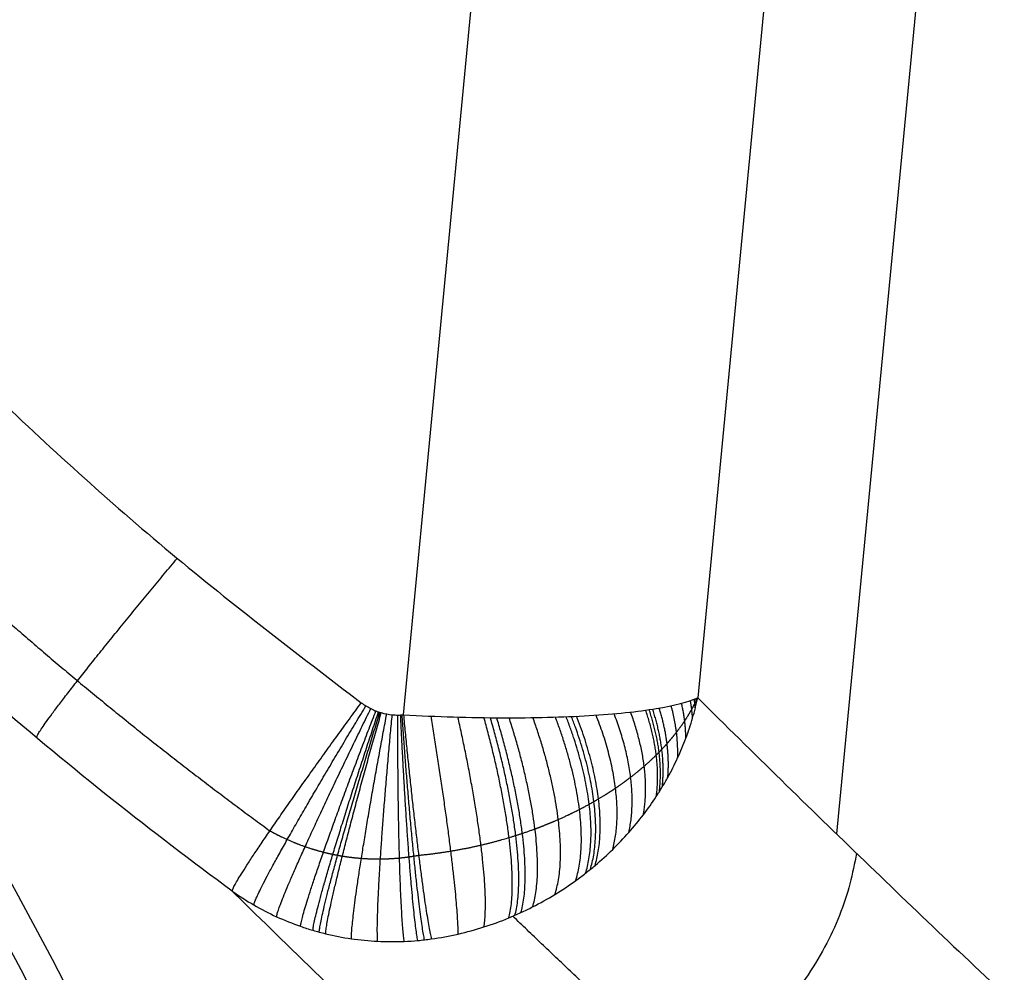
# Model space of a CAD drawing. Header units: millimetres. Extents: x -100 to 126, y -123 to 124.
# Tile 97 of 133: x 20.31 to 28.76, y -28.52 to -20.35. Entities that reach past the tile are written whole.
import ezdxf

# ---------------------------------------------------------------- set-up
doc = ezdxf.new("R2010")
doc.units = ezdxf.units.MM
doc.layers.add('Window garden_table', color=18, linetype='Continuous', true_color=0x000000)

msp = doc.modelspace()

# ---------------------------------------------------------------- linework, layer by layer
at = {"layer": 'Window garden_table'}
for p, q in [((32.5237, 26.8975, 62.2235), (27.3197, -27.337, 62.2235)), ((28.2775, -3.789, 57.7761), (26.13, -26.1697, 57.7761)), ((23.6065, -26.3157, 55.9773), (25.7342, -4.1405, 55.9773))]:
    msp.add_line(p, q, dxfattribs=at)
at = {"layer": 'Window garden_table', "extrusion": (-0.19789, 0.018988, -0.98004)}
for centre, radius in [((-2.6392, -28.8994, -190.9802), 58.0727), ((-2.6392, -28.8994, -178.453), 56.1189), ((-2.6392, -28.8994, -193.4802), 55.5727), ((-2.6392, -28.8994, -163.4802), 52.2465)]:
    msp.add_circle(centre, radius, dxfattribs=at)
at = {"layer": 'Window garden_table', "extrusion": (0.19789, -0.018988, 0.98004)}
msp.add_circle((2.6392, -28.8994, 160.9563), 53.3216, dxfattribs=at)
at = {"layer": 'Window garden_table', "extrusion": (0.097589, 0.173198, -0.98004)}
for centre, radius in [((-0.514, -28.3473, -190.8682), 58.0727), ((-0.514, -28.3473, -178.3411), 56.1189), ((-0.514, -28.3473, -163.3682), 52.2465), ((-0.514, -28.3473, -193.3682), 55.5727)]:
    msp.add_circle(centre, radius, dxfattribs=at)
at = {"layer": 'Window garden_table', "extrusion": (-0.097589, -0.173198, 0.98004)}
msp.add_circle((0.514, -28.3473, 160.8443), 53.3216, dxfattribs=at)
at = {"layer": 'Window garden_table', "extrusion": (-0.214224, 0.001071, -0.976784)}
for centre, radius in [((0.134, -25.7363, -167.417), 55.6208), ((0.134, -25.7363, -167.0715), 55.2753), ((0.134, -25.7363, -167.7625), 55.2753), ((0.134, -25.7363, -167.417), 54.9298)]:
    msp.add_arc(centre, radius, 91.7422, 88.6637, dxfattribs=at)
at = {"layer": 'Window garden_table', "extrusion": (0.102725, 0.187991, -0.976784)}
for centre, radius in [((-0.5324, -25.4646, -164.2861), 55.6208), ((-0.5324, -25.4646, -163.9406), 55.2753), ((-0.5324, -25.4646, -164.6316), 55.2753), ((-0.5324, -25.4646, -164.2861), 54.9298)]:
    msp.add_arc(centre, radius, 91.7422, 88.6637, dxfattribs=at)
at = {"layer": 'Window garden_table', "extrusion": (0.19789, -0.018988, 0.98004)}
for centre, radius in [((2.6392, -28.8994, 160.6433), 53.297), ((2.6392, -28.8994, 162.3985), 52.7073), ((2.6392, -28.8994, 191.3715), 53.1035)]:
    msp.add_arc(centre, radius, 90, 270, dxfattribs=at)
at = {"layer": 'Window garden_table', "extrusion": (-0.19789, 0.018988, -0.98004)}
for centre, radius in [((-2.6392, -28.8994, -166.3171), 54.196), ((-2.6392, -28.8994, -164.8302), 53.0925), ((-2.6392, -28.8994, -190.589), 58.0419)]:
    msp.add_arc(centre, radius, 270, 90, dxfattribs=at)
at = {"layer": 'Window garden_table', "extrusion": (-0.097589, -0.173198, 0.98004)}
for centre, radius in [((0.514, -28.3473, 160.5313), 53.297), ((0.514, -28.3473, 162.2866), 52.7073), ((0.514, -28.3473, 191.2595), 53.1035)]:
    msp.add_arc(centre, radius, 270, 90, dxfattribs=at)
at = {"layer": 'Window garden_table', "extrusion": (0.097589, 0.173198, -0.98004)}
for centre, radius in [((-0.514, -28.3473, -166.2051), 54.196), ((-0.514, -28.3473, -164.7182), 53.0925), ((-0.514, -28.3473, -190.477), 58.0419)]:
    msp.add_arc(centre, radius, 90, 270, dxfattribs=at)
at = {"layer": 'Window garden_table'}
for points, weights, knots in [([(77.5947, -4.7941, 49.5184), (77.7077, -3.616, 49.5184), (77.7625, -2.4323, 49.5209), (77.7549, -0.0651, 49.531), (77.6925, 1.1186, 49.5385), (77.4513, 3.4744, 49.5585), (77.2724, 4.6467, 49.571), (76.7997, 6.9687, 49.6008), (76.5059, 8.1185, 49.6181), (75.8064, 10.3846, 49.6574), (75.4005, 11.5009, 49.6793), (74.4806, 13.6894, 49.7277), (73.9664, 14.7617, 49.7542), (72.8348, 16.8518, 49.8113), (72.2172, 17.8698, 49.842), (70.8845, 19.8415, 49.9073), (70.1693, 20.7954, 49.9419), (68.6482, 22.6299, 50.0147), (67.8421, 23.5105, 50.053), (66.1469, 25.1902, 50.1327), (65.2575, 25.9892, 50.1742), (63.4043, 27.4979, 50.2601), (62.4401, 28.2075, 50.3045), (60.4463, 29.5306, 50.3957), (59.4165, 30.1441, 50.4426), (57.3011, 31.2688, 50.5383), (56.2154, 31.78, 50.5872), (53.9985, 32.6954, 50.6865), (52.8671, 33.0995, 50.7369), (50.5698, 33.7965, 50.8389), (49.4037, 34.0893, 50.8905), (47.0479, 34.561, 50.9942), (45.8581, 34.7397, 51.0463), (43.4663, 34.9812, 51.1507), (42.2642, 35.0438, 51.2029), (39.8594, 35.0525, 51.3071), (38.6566, 34.9984, 51.3589), (36.2617, 34.7738, 51.4617), (35.0698, 34.6032, 51.5127), (32.7081, 34.1473, 51.6132), (31.5385, 33.8617, 51.6628), (29.2328, 33.1783, 51.76), (28.0968, 32.7803, 51.8077), (25.8695, 31.8757, 51.9007), (24.7782, 31.369, 51.946), (22.6509, 30.2517, 52.0339), (21.615, 29.6409, 52.0765), (19.6085, 28.3214, 52.1583), (18.6381, 27.6124, 52.1976), (16.7721, 26.1031, 52.2726), (15.8767, 25.3027, 52.3083), (14.1696, 23.6181, 52.3757), (13.358, 22.7339, 52.4075), (11.8266, 20.8902, 52.4666), (11.1069, 19.9308, 52.494), (10.1018, 18.4424, 52.5317), (9.779, 17.9379, 52.5436), (9.159, 16.9136, 52.5664), (8.8618, 16.3939, 52.5772), (8.2936, 15.3404, 52.5977), (8.0227, 14.8066, 52.6073), (7.5077, 13.7264, 52.6252), (7.2637, 13.18, 52.6336), (6.8033, 12.0758, 52.6491), (6.5869, 11.518, 52.6562), (6.1821, 10.3924, 52.6692), (5.9938, 9.8246, 52.6751), (5.6457, 8.6804, 52.6855), (5.4859, 8.104, 52.6901), (5.1954, 6.944, 52.6979), (5.0646, 6.3604, 52.7012), (4.8323, 5.1875, 52.7064), (4.7308, 4.5982, 52.7084), (4.5573, 3.4152, 52.711), (4.4853, 2.8215, 52.7117), (4.3711, 1.6314, 52.7117), (4.3289, 1.0349, 52.711), (4.2742, -0.1595, 52.7084), (4.2618, -0.7574, 52.7064), (4.2669, -1.9531, 52.7012), (4.2843, -2.5509, 52.6979), (4.349, -3.745, 52.6901), (4.3962, -4.3412, 52.6855), (4.5204, -5.5307, 52.6751), (4.5973, -6.124, 52.6692), (4.7807, -7.306, 52.6562), (4.8871, -7.8948, 52.6491), (5.1291, -9.0664, 52.6336), (5.2648, -9.6493, 52.6252), (5.5649, -10.8077, 52.6073), (5.7294, -11.3832, 52.5977), (6.0869, -12.5256, 52.5772), (6.2799, -13.0923, 52.5664), (6.6938, -14.2158, 52.5436), (6.9147, -14.7725, 52.5317), (7.6185, -16.4248, 52.494), (8.1426, -17.5036, 52.4666), (9.2955, -19.6049, 52.4075), (9.9241, -20.6273, 52.3757), (11.2797, -22.6058, 52.3083), (12.0066, -23.5618, 52.2726), (13.5515, -25.3984, 52.1976), (14.3694, -26.279, 52.1583), (16.0884, -27.956, 52.0765), (16.9893, -28.7525, 52.0339), (18.8653, -30.254, 51.946), (19.8403, -30.959, 51.9007), (21.855, -32.2706, 51.8077), (22.8945, -32.8773, 51.76), (25.0282, -33.9867, 51.6628), (26.1222, -34.4895, 51.6132), (28.3541, -35.3862, 51.5127), (29.4919, -35.7804, 51.4617), (31.8003, -36.4562, 51.3589), (32.9708, -36.7381, 51.3071), (35.3335, -37.1868, 51.2029), (36.5255, -37.3539, 51.1507), (38.9196, -37.5716, 51.0463), (40.1217, -37.6225, 50.9942), (42.5242, -37.6073, 50.8905), (43.7247, -37.5416, 50.8389), (46.1127, -37.2941, 50.7369), (47.3002, -37.1126, 50.6865), (49.6507, -36.6355, 50.5872), (50.8138, -36.3401, 50.5383), (53.1045, -35.6381, 50.4426), (54.2322, -35.2317, 50.3957), (56.4412, -34.3118, 50.3045), (57.5227, -33.7985, 50.2601), (59.6291, -32.6697, 50.1742), (60.6541, -32.0544, 50.1327), (62.6378, -30.7277, 50.053), (63.5966, -30.0164, 50.0147), (65.4388, -28.5046, 49.9419), (66.3224, -27.7042, 49.9073), (68.0056, -26.0218, 49.842), (68.8056, -25.1399, 49.8113), (70.314, -23.3031, 49.7542), (71.0227, -22.3482, 49.7277), (72.342, -20.3745, 49.6793), (72.9527, -19.3557, 49.6574), (74.0704, -17.2641, 49.6181), (74.5775, -16.1911, 49.6008), (75.483, -14.0013, 49.571), (75.8816, -12.8844, 49.5585), (76.5664, -10.6175, 49.5385), (76.8527, -9.4673, 49.531), (77.3103, -7.1447, 49.5209), (77.4817, -5.9721, 49.5184), (77.5947, -4.7941, 49.5184)], [0.905089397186, 0.905089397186, 0.905052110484, 0.904903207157, 0.904791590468, 0.904494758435, 0.904309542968, 0.903866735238, 0.903609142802, 0.903023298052, 0.902695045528, 0.90197009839, 0.901573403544, 0.900714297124, 0.900251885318, 0.89926458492, 0.898739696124, 0.897631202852, 0.897047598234, 0.89582596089, 0.895187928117, 0.893862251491, 0.893174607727, 0.891755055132, 0.891023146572, 0.889520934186, 0.888750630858, 0.887178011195, 0.886375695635, 0.884745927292, 0.883918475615, 0.882245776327, 0.881400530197, 0.879700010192, 0.878844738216, 0.877132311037, 0.876275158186, 0.874567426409, 0.873716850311, 0.872030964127, 0.87119565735, 0.869549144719, 0.868737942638, 0.867148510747, 0.866370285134, 0.864855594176, 0.864119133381, 0.862696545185, 0.862010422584, 0.860696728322, 0.860069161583, 0.858880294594, 0.858318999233, 0.857269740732, 0.856781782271, 0.856109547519, 0.855895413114, 0.855487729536, 0.855294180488, 0.854928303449, 0.854755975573, 0.85443311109, 0.854282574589, 0.854003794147, 0.8538755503, 0.853641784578, 0.853536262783, 0.853348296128, 0.853265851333, 0.853124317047, 0.853065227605, 0.852970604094, 0.852935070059, 0.852887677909, 0.85287581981, 0.85287581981, 0.852887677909, 0.852935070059, 0.852970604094, 0.853065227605, 0.853124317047, 0.853265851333, 0.853348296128, 0.853536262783, 0.853641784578, 0.8538755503, 0.854003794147, 0.854282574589, 0.85443311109, 0.854755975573, 0.854928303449, 0.855294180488, 0.855487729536, 0.855895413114, 0.856109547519, 0.856781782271, 0.857269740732, 0.858318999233, 0.858880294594, 0.860069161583, 0.860696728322, 0.862010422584, 0.862696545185, 0.864119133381, 0.864855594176, 0.866370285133, 0.867148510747, 0.868737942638, 0.869549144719, 0.87119565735, 0.872030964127, 0.873716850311, 0.874567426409, 0.876275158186, 0.877132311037, 0.878844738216, 0.879700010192, 0.881400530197, 0.882245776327, 0.883918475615, 0.884745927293, 0.886375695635, 0.887178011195, 0.888750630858, 0.889520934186, 0.891023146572, 0.891755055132, 0.893174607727, 0.893862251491, 0.895187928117, 0.89582596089, 0.897047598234, 0.897631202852, 0.898739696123, 0.89926458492, 0.900251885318, 0.900714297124, 0.901573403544, 0.90197009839, 0.902695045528, 0.903023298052, 0.903609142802, 0.903866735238, 0.904309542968, 0.904494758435, 0.904791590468, 0.904903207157, 0.905052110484, 0.905089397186, 0.905089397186], [0, 0, 0, 0, 0.098175, 0.098175, 0.19635, 0.19635, 0.294524, 0.294524, 0.392699, 0.392699, 0.490874, 0.490874, 0.589049, 0.589049, 0.687223, 0.687223, 0.785398, 0.785398, 0.883573, 0.883573, 0.981748, 0.981748, 1.079922, 1.079922, 1.178097, 1.178097, 1.276272, 1.276272, 1.374447, 1.374447, 1.472622, 1.472622, 1.570796, 1.570796, 1.668971, 1.668971, 1.767146, 1.767146, 1.865321, 1.865321, 1.963495, 1.963495, 2.06167, 2.06167, 2.159845, 2.159845, 2.25802, 2.25802, 2.356194, 2.356194, 2.454369, 2.454369, 2.552544, 2.552544, 2.650719, 2.650719, 2.699806, 2.699806, 2.748894, 2.748894, 2.797981, 2.797981, 2.847068, 2.847068, 2.896156, 2.896156, 2.945243, 2.945243, 2.99433, 2.99433, 3.043418, 3.043418, 3.092505, 3.092505, 3.141593, 3.141593, 3.19068, 3.19068, 3.239767, 3.239767, 3.288855, 3.288855, 3.337942, 3.337942, 3.38703, 3.38703, 3.436117, 3.436117, 3.485204, 3.485204, 3.534292, 3.534292, 3.583379, 3.583379, 3.632467, 3.632467, 3.730641, 3.730641, 3.828816, 3.828816, 3.926991, 3.926991, 4.025166, 4.025166, 4.12334, 4.12334, 4.221515, 4.221515, 4.31969, 4.31969, 4.417865, 4.417865, 4.516039, 4.516039, 4.614214, 4.614214, 4.712389, 4.712389, 4.810564, 4.810564, 4.908739, 4.908739, 5.006913, 5.006913, 5.105088, 5.105088, 5.203263, 5.203263, 5.301438, 5.301438, 5.399612, 5.399612, 5.497787, 5.497787, 5.595962, 5.595962, 5.694137, 5.694137, 5.792311, 5.792311, 5.890486, 5.890486, 5.988661, 5.988661, 6.086836, 6.086836, 6.185011, 6.185011, 6.283185, 6.283185, 6.283185, 6.283185]), ([(27.749, 27.7962, 56.5519), (27.1169, 27.4994, 56.5775), (26.4947, 27.1825, 56.6026), (25.2722, 26.5098, 56.6517), (24.6719, 26.1539, 56.6757), (23.4956, 25.4046, 56.7225), (22.9197, 25.0111, 56.7453), (21.7945, 24.1882, 56.7897), (21.2453, 23.7588, 56.8113), (20.1759, 22.8657, 56.853), (19.6557, 22.402, 56.8732), (18.6466, 21.4425, 56.9122), (18.1577, 20.9465, 56.9309), (17.2131, 19.9243, 56.9669), (16.7574, 19.3981, 56.9841), (15.8813, 18.3176, 57.0169), (15.4609, 17.7633, 57.0326), (14.657, 16.6288, 57.0621), (14.2735, 16.0487, 57.076), (13.5452, 14.8651, 57.1022), (13.2003, 14.2616, 57.1144), (12.5506, 13.0337, 57.137), (12.2458, 12.4094, 57.1474), (11.6775, 11.1423, 57.1664), (11.414, 10.4997, 57.175), (10.9295, 9.1987, 57.1903), (10.7085, 8.5405, 57.1971), (10.3098, 7.2111, 57.2086), (10.1322, 6.54, 57.2134), (9.8211, 5.1876, 57.2211), (9.6876, 4.5065, 57.224), (9.4653, 3.1369, 57.2279), (9.3765, 2.4486, 57.2289), (9.244, 1.0675, 57.2289), (9.2002, 0.3748, 57.2279), (9.158, -1.0121, 57.224), (9.1596, -1.7062, 57.2211), (9.2079, -3.093, 57.2134), (9.2547, -3.7856, 57.2086), (9.3933, -5.1666, 57.1971), (9.4851, -5.8549, 57.1903), (9.7134, -7.2242, 57.175), (9.8498, -7.9052, 57.1664), (10.1668, -9.2572, 57.1474), (10.3474, -9.9282, 57.137), (10.7517, -11.2572, 57.1144), (10.9755, -11.9153, 57.1022), (11.4655, -13.2158, 57.076), (11.7317, -13.8582, 57.0621), (12.3052, -15.1248, 57.0326), (12.6125, -15.7489, 57.0169), (13.2672, -16.9764, 56.9841), (13.6145, -17.5796, 56.9669), (14.3474, -18.7628, 56.9309), (14.7331, -19.3426, 56.9122), (15.5414, -20.4766, 56.8732), (15.9639, -21.0307, 56.853), (16.8439, -22.1108, 56.8113), (17.3015, -22.6369, 56.7897), (18.2497, -23.6587, 56.7453), (18.7403, -24.1545, 56.7225), (19.7526, -25.1138, 56.6757), (20.2743, -25.5774, 56.6517), (21.3466, -26.4703, 56.6026), (21.8971, -26.8997, 56.5775), (22.4613, -27.3114, 56.5519)], [0.866683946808, 0.866176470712, 0.865677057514, 0.8646967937, 0.864215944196, 0.863275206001, 0.862815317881, 0.861918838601, 0.861482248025, 0.860634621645, 0.860223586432, 0.859429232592, 0.859045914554, 0.858309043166, 0.857955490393, 0.857280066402, 0.85695819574, 0.856347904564, 0.856059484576, 0.855517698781, 0.855264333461, 0.85479408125, 0.854577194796, 0.854181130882, 0.854001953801, 0.853682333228, 0.853541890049, 0.853300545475, 0.85319964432, 0.853037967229, 0.852977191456, 0.852896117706, 0.85287581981, 0.85287581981, 0.852896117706, 0.852977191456, 0.853037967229, 0.85319964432, 0.853300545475, 0.853541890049, 0.853682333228, 0.854001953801, 0.854181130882, 0.854577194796, 0.854794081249, 0.855264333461, 0.855517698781, 0.856059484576, 0.856347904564, 0.85695819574, 0.857280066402, 0.857955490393, 0.858309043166, 0.859045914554, 0.859429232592, 0.860223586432, 0.860634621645, 0.861482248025, 0.861918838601, 0.862815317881, 0.863275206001, 0.864215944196, 0.8646967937, 0.865677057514, 0.866176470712, 0.866683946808], [2.114134, 2.114134, 2.114134, 2.114134, 2.17835, 2.17835, 2.242567, 2.242567, 2.306783, 2.306783, 2.370999, 2.370999, 2.435215, 2.435215, 2.499431, 2.499431, 2.563647, 2.563647, 2.627863, 2.627863, 2.69208, 2.69208, 2.756296, 2.756296, 2.820512, 2.820512, 2.884728, 2.884728, 2.948944, 2.948944, 3.01316, 3.01316, 3.077377, 3.077377, 3.141593, 3.141593, 3.205809, 3.205809, 3.270025, 3.270025, 3.334241, 3.334241, 3.398457, 3.398457, 3.462673, 3.462673, 3.52689, 3.52689, 3.591106, 3.591106, 3.655322, 3.655322, 3.719538, 3.719538, 3.783754, 3.783754, 3.84797, 3.84797, 3.912186, 3.912186, 3.976403, 3.976403, 4.040619, 4.040619, 4.104835, 4.104835, 4.169051, 4.169051, 4.169051, 4.169051]), ([(23.7364, -27.5207, 56.3747), (23.8312, -27.5116, 56.3711), (23.9233, -27.4995, 56.372), (24.1016, -27.4701, 56.3817), (24.1878, -27.4528, 56.3905), (24.3542, -27.414, 56.4146), (24.4344, -27.3925, 56.43), (24.5314, -27.3633, 56.4528), (24.5505, -27.3573, 56.4576), (24.5885, -27.3453, 56.4674), (24.6073, -27.3391, 56.4725), (24.6629, -27.3205, 56.4881), (24.699, -27.3077, 56.4991), (24.8043, -27.2687, 56.5336), (24.8709, -27.2416, 56.5586), (24.9977, -27.1858, 56.612), (25.058, -27.157, 56.6403), (25.1441, -27.1127, 56.685), (25.1721, -27.0978, 56.7002), (25.2131, -27.0752, 56.7235), (25.2266, -27.0676, 56.7314), (25.2531, -27.0524, 56.7472), (25.2662, -27.0448, 56.7552), (25.3305, -27.0067, 56.7952), (25.379, -26.976, 56.8281), (25.4706, -26.9141, 56.8953), (25.5138, -26.8829, 56.9296), (25.5956, -26.8202, 56.9995), (25.6342, -26.7886, 57.0351), (25.7073, -26.7251, 57.1075), (25.7419, -26.6931, 57.1444), (25.7828, -26.6527, 57.1913), (25.7909, -26.6446, 57.2007), (25.8068, -26.6284, 57.2196), (25.8146, -26.6203, 57.2291), (25.8377, -26.5959, 57.2577), (25.8526, -26.5797, 57.2768), (25.8958, -26.5311, 57.3343), (25.9227, -26.4986, 57.373), (25.973, -26.4336, 57.4512), (25.9965, -26.401, 57.4907), (26.04, -26.3355, 57.5705), (26.0602, -26.3026, 57.6109), (26.0882, -26.253, 57.6722), (26.0971, -26.2364, 57.6928), (26.1099, -26.2114, 57.7239), (26.1141, -26.2031, 57.7343), (26.1202, -26.1905, 57.75), (26.1222, -26.1863, 57.7552), (26.1247, -26.1811, 57.7618), (26.1252, -26.18, 57.7631), (26.1262, -26.1779, 57.7657), (26.1266, -26.1769, 57.767), (26.1281, -26.1738, 57.7709), (26.1291, -26.1717, 57.7735), (26.13, -26.1697, 57.7761)], [0.898330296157, 0.900165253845, 0.902285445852, 0.906968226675, 0.909530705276, 0.914984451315, 0.917875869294, 0.921633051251, 0.922391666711, 0.923921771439, 0.924693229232, 0.927012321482, 0.928568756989, 0.933252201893, 0.936392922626, 0.942634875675, 0.945736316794, 0.95031197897, 0.951824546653, 0.954069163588, 0.954813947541, 0.956288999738, 0.957019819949, 0.960639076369, 0.963422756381, 0.968738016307, 0.971269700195, 0.976057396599, 0.978313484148, 0.982528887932, 0.984488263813, 0.986739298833, 0.98717959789, 0.988040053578, 0.988460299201, 0.989686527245, 0.990459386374, 0.992643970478, 0.993921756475, 0.996118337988, 0.997037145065, 0.998512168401, 0.999068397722, 0.999626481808, 0.999766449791, 0.999906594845, 0.999941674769, 0.9999767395, 0.999985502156, 0.999992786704, 0.999994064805, 0.999996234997, 0.999997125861, 0.999999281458, 1, 1], [0, 0, 0, 0, 0.226582, 0.226582, 0.453164, 0.453164, 0.679746, 0.679746, 0.736392, 0.736392, 0.793038, 0.793038, 0.906329, 0.906329, 1.132911, 1.132911, 1.359493, 1.359493, 1.472784, 1.472784, 1.529429, 1.529429, 1.586075, 1.586075, 1.812657, 1.812657, 2.039239, 2.039239, 2.265821, 2.265821, 2.492404, 2.492404, 2.549049, 2.549049, 2.605695, 2.605695, 2.718986, 2.718986, 2.945568, 2.945568, 3.17215, 3.17215, 3.398732, 3.398732, 3.512023, 3.512023, 3.568669, 3.568669, 3.596992, 3.596992, 3.604072, 3.604072, 3.611153, 3.611153, 3.625314, 3.625314, 3.625314, 3.625314]), ([(22.4613, -27.3114, 56.5519), (22.5102, -27.3386, 56.5433), (22.5598, -27.3634, 56.5348), (22.6605, -27.4085, 56.5181), (22.7116, -27.4287, 56.5099), (22.815, -27.4646, 56.4937), (22.8675, -27.4803, 56.4857), (22.9473, -27.5006, 56.4739), (22.9741, -27.5067, 56.47), (23.0146, -27.5151, 56.4642), (23.0281, -27.5178, 56.4622), (23.0553, -27.5228, 56.4584), (23.0689, -27.5252, 56.4565), (23.1368, -27.5363, 56.4471), (23.1911, -27.5427, 56.4397), (23.2999, -27.5509, 56.4255), (23.3543, -27.5527, 56.4187), (23.4632, -27.5516, 56.4053), (23.5177, -27.5488, 56.3989), (23.5998, -27.5409, 56.3896), (23.6271, -27.5377, 56.3865), (23.6683, -27.532, 56.382), (23.682, -27.5299, 56.3805), (23.7092, -27.5255, 56.3776), (23.7228, -27.5231, 56.3762), (23.7364, -27.5207, 56.3747)], [0.866683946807, 0.868338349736, 0.869953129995, 0.873107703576, 0.874647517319, 0.877654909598, 0.879122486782, 0.881270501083, 0.881977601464, 0.883024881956, 0.883371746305, 0.884061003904, 0.884402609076, 0.886091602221, 0.8873861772, 0.889866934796, 0.891053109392, 0.893318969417, 0.89439866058, 0.895937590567, 0.896437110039, 0.897165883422, 0.897405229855, 0.897874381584, 0.89810452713, 0.898330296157], [0, 0, 0, 0, 0.232179, 0.232179, 0.464357, 0.464357, 0.696536, 0.696536, 0.812625, 0.812625, 0.87067, 0.87067, 0.928714, 0.928714, 1.160893, 1.160893, 1.393071, 1.393071, 1.62525, 1.62525, 1.741339, 1.741339, 1.799384, 1.799384, 1.857428, 1.857428, 1.857428, 1.857428]), ([(27.5777, -30.8705, 68.3831), (27.0604, -30.4008, 66.5), (26.5448, -29.9269, 64.6229), (25.5337, -28.9848, 60.9408), (25.0378, -28.5166, 59.1345), (24.5441, -28.0436, 57.3358)], [0.769507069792, 0.767375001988, 0.765157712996, 0.760612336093, 0.75829123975, 0.755866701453], [0, 0, 0, 0, 6.023503, 6.023503, 11.827787, 11.827787, 11.827787, 11.827787])]:
    msp.add_rational_spline(points, weights, degree=3, knots=knots, dxfattribs=at)
for points, knots in [([(22.1373, -27.8279, 57.8791), (21.4487, -27.3227, 57.915), (20.7645, -26.7802, 57.9508), (19.4068, -25.6093, 58.0225), (18.7331, -24.9807, 58.0583), (17.4002, -23.6221, 58.1296), (16.7403, -22.8917, 58.1652), (15.4377, -21.3022, 58.2363), (14.7952, -20.444, 58.2716), (13.5346, -18.5561, 58.342), (12.9165, -17.5278, 58.3771), (12.019, -15.7977, 58.429), (11.7247, -15.1892, 58.4463), (11.1501, -13.8906, 58.4804), (10.8694, -13.2004, 58.4974), (10.3278, -11.7081, 58.5309), (10.0664, -10.9056, 58.5474), (9.5763, -9.1353, 58.5797), (9.3475, -8.1716, 58.5954), (9.0514, -6.5225, 58.6177), (8.9611, -5.9399, 58.6248), (8.8057, -4.6838, 58.6383), (8.74, -4.0051, 58.6447), (8.6512, -2.5317, 58.656), (8.6283, -1.7416, 58.6607), (8.65, -0.0404, 58.6677), (8.6969, 0.8866, 58.6698), (8.8312, 2.2829, 58.6698), (8.8842, 2.7305, 58.6692), (9.0068, 3.6141, 58.6674), (9.078, 4.0586, 58.666), (9.3049, 5.3174, 58.6608), (9.4787, 6.0933, 58.656), (9.8433, 7.5132, 58.6448), (10.0357, 8.1646, 58.6384), (10.4269, 9.3691, 58.6249), (10.6261, 9.9239, 58.6178), (11.2304, 11.489, 58.5956), (11.6397, 12.395, 58.5798), (12.4561, 14.0381, 58.5476), (12.8655, 14.7772, 58.531), (13.6812, 16.1404, 58.4976), (14.0882, 16.7653, 58.4806), (14.8998, 17.9321, 58.4464), (15.3046, 18.4741, 58.4292), (16.5154, 20.0033, 58.3772), (17.3182, 20.8959, 58.3421), (18.9155, 22.5106, 58.2717), (19.7099, 23.2314, 58.2363), (21.2915, 24.5447, 58.1653), (22.0786, 25.1366, 58.1296), (23.6458, 26.2171, 58.0583), (24.4267, 26.7061, 58.0225), (25.9823, 27.5975, 57.9508), (26.7571, 27.9999, 57.915), (27.5292, 28.365, 57.8791)], [-0.13917798, -0.13917798, -0.13917798, -0.13917798, -0.1349017, -0.1349017, -0.13062541, -0.13062541, -0.12635275, -0.12635275, -0.12208009, -0.12208009, -0.11780797, -0.11780797, -0.11567191, -0.11567191, -0.11353585, -0.11353585, -0.11139438, -0.11139438, -0.10925291, -0.10925291, -0.10818218, -0.10818218, -0.10711144, -0.10711144, -0.10604071, -0.10604071, -0.10496997, -0.10496997, -0.10443279, -0.10443279, -0.10389562, -0.10389562, -0.10282126, -0.10282126, -0.1017469, -0.1017469, -0.10067255, -0.10067255, -0.09852383, -0.09852383, -0.09637512, -0.09637512, -0.09423033, -0.09423033, -0.09208555, -0.09208555, -0.08779597, -0.08779597, -0.08350657, -0.08350657, -0.07921717, -0.07921717, -0.07492587, -0.07492587, -0.07063458, -0.07063458, -0.07063458, -0.07063458]), ([(78.738, -4.9038, 50.9667), (78.6806, -5.5016, 50.9667), (78.6119, -6.0701, 50.9675), (78.4479, -7.2094, 50.9702), (78.3571, -7.7469, 50.9723), (78.0645, -9.2898, 50.9796), (77.8465, -10.2054, 50.9863), (77.3991, -11.8588, 51.001), (77.1689, -12.5982, 51.0091), (76.708, -13.954, 51.026), (76.4752, -14.5751, 51.0348), (75.7785, -16.3105, 51.0618), (75.313, -17.3079, 51.0807), (74.3881, -19.1178, 51.119), (73.9276, -19.9293, 51.1385), (73.011, -21.4293, 51.1779), (72.5549, -22.1167, 51.1978), (71.647, -23.4008, 51.2379), (71.195, -23.9973, 51.258), (69.8446, -25.6813, 51.3187), (68.9515, -26.6649, 51.3595), (67.1767, -28.4461, 51.4414), (66.2946, -29.2428, 51.4826), (64.5401, -30.6955, 51.5651), (63.6672, -31.3515, 51.6066), (61.9294, -32.551, 51.6896), (61.0644, -33.0944, 51.7312), (59.3416, -34.0869, 51.8145), (58.4835, -34.5361, 51.8563), (55.9176, -35.7617, 51.9817), (54.219, -36.4166, 52.0655), (50.8431, -37.4643, 52.2336), (49.1658, -37.8564, 52.3178), (45.8338, -38.41, 52.4863), (44.1792, -38.5716, 52.5705), (40.8889, -38.6818, 52.7393), (39.2532, -38.6302, 52.8238), (36, -38.3187, 52.993), (34.3824, -38.0585, 53.0777), (31.168, -37.3242, 53.2472), (29.5711, -36.8501, 53.3321), (26.3986, -35.6703, 53.5019), (24.8228, -34.9645, 53.5869), (21.6998, -33.288, 53.7569), (20.1523, -32.318, 53.8419), (17.8603, -30.6191, 53.9692), (17.102, -30.0127, 54.0116), (15.5965, -28.7052, 54.0962), (14.8492, -28.0042, 54.1385), (13.3689, -26.4894, 54.2229), (12.6353, -25.6754, 54.2651), (11.1867, -23.9064, 54.3492), (10.4712, -22.9515, 54.3912), (9.0644, -20.851, 54.4748), (8.3727, -19.706, 54.5165), (7.3658, -17.7801, 54.5785), (7.0353, -17.1027, 54.5991), (6.3882, -15.657, 54.6401), (6.0717, -14.889, 54.6604), (5.4587, -13.2276, 54.7006), (5.1624, -12.3356, 54.7205), (4.603, -10.3666, 54.7595), (4.3391, -9.2915, 54.7786), (3.992, -7.4418, 54.806), (3.8845, -6.7845, 54.8149), (3.6969, -5.3635, 54.8317), (3.6159, -4.5959, 54.8398), (3.5004, -2.9049, 54.8543), (3.4656, -1.9727, 54.8608), (3.477, -0.4459, 54.8678), (3.4914, 0.0845, 54.8697), (3.5471, 1.1865, 54.8723), (3.5868, 1.7353, 54.873), (3.6416, 2.3056, 54.873)], [0, 0, 0, 0, 0.0004637, 0.0004637, 0.0009275, 0.0009275, 0.001855, 0.001855, 0.0027825, 0.0027825, 0.00371, 0.00371, 0.005565, 0.005565, 0.00742, 0.00742, 0.009275, 0.009275, 0.0111299, 0.0111299, 0.0148399, 0.0148399, 0.0185499, 0.0185499, 0.0222599, 0.0222599, 0.0259699, 0.0259699, 0.0296799, 0.0296799, 0.0371047, 0.0371047, 0.0445295, 0.0445295, 0.0519403, 0.0519403, 0.0593512, 0.0593512, 0.0667677, 0.0667677, 0.0741842, 0.0741842, 0.0816112, 0.0816112, 0.0890383, 0.0890383, 0.0927439, 0.0927439, 0.0964496, 0.0964496, 0.1001553, 0.1001553, 0.1038609, 0.1038609, 0.1075735, 0.1075735, 0.1094297, 0.1094297, 0.111286, 0.111286, 0.1131423, 0.1131423, 0.1149985, 0.1149985, 0.1159267, 0.1159267, 0.1168548, 0.1168548, 0.1177829, 0.1177829, 0.118247, 0.118247, 0.1187111, 0.1187111, 0.1187111, 0.1187111]), ([(23.6065, -26.3157, 55.9773), (23.8943, -26.3322, 55.966), (24.1803, -26.3409, 56.0049), (24.7222, -26.3428, 56.1735), (24.9747, -26.3361, 56.3021), (25.4225, -26.3088, 56.6302), (25.6165, -26.2883, 56.8287), (25.931, -26.2365, 57.273), (26.0512, -26.205, 57.5185), (26.13, -26.1697, 57.7761)], [0, 0, 0, 0, 0.000831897, 0.000831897, 0.0016636, 0.0016636, 0.002494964, 0.002494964, 0.003325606, 0.003325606, 0.003325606, 0.003325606]), ([(23.8452, -28.2386, 57.4233), (23.9234, -28.2278, 57.4086), (24, -28.2137, 57.3957), (24.1505, -28.1792, 57.3735), (24.2243, -28.159, 57.3642), (24.3692, -28.1127, 57.3486), (24.4403, -28.0867, 57.3425), (24.5275, -28.0507, 57.3368), (24.5449, -28.0433, 57.3357), (24.5794, -28.0282, 57.3338), (24.5966, -28.0205, 57.333), (24.6478, -27.997, 57.3308), (24.6812, -27.9807, 57.3297), (24.78, -27.9303, 57.3275), (24.8436, -27.8946, 57.3275), (24.9666, -27.8193, 57.3305), (25.026, -27.7797, 57.3333), (25.1122, -27.7174, 57.3396), (25.1405, -27.6962, 57.342), (25.1821, -27.6636, 57.3462), (25.1958, -27.6527, 57.3476), (25.223, -27.6306, 57.3507), (25.2365, -27.6195, 57.3523), (25.3028, -27.5635, 57.3607), (25.3534, -27.5175, 57.3687), (25.4498, -27.4231, 57.3867), (25.4956, -27.3747, 57.3968), (25.5829, -27.2759, 57.4192), (25.6244, -27.2254, 57.4314), (25.703, -27.1223, 57.4578), (25.7401, -27.0696, 57.472), (25.7839, -27.0026, 57.491), (25.7925, -26.9891, 57.4948), (25.8095, -26.962, 57.5027), (25.8179, -26.9484, 57.5066), (25.8425, -26.9075, 57.5187), (25.8584, -26.8801, 57.527), (25.904, -26.7976, 57.5524), (25.9321, -26.742, 57.5702), (25.9838, -26.6301, 57.6072), (26.0074, -26.5736, 57.6266), (26.0501, -26.4597, 57.6667), (26.0692, -26.4023, 57.6875), (26.0945, -26.3155, 57.7199), (26.1024, -26.2865, 57.7309), (26.1134, -26.2427, 57.7477), (26.117, -26.2281, 57.7533), (26.122, -26.2062, 57.7618), (26.1237, -26.1988, 57.7647), (26.1257, -26.1897, 57.7683), (26.1261, -26.1878, 57.769), (26.1269, -26.1842, 57.7704), (26.1273, -26.1824, 57.7711), (26.1285, -26.1769, 57.7732), (26.1293, -26.1733, 57.7747), (26.13, -26.1697, 57.7761)], [0, 0, 0, 0, 0.226582, 0.226582, 0.453164, 0.453164, 0.679746, 0.679746, 0.736392, 0.736392, 0.793038, 0.793038, 0.906329, 0.906329, 1.132911, 1.132911, 1.359493, 1.359493, 1.472784, 1.472784, 1.529429, 1.529429, 1.586075, 1.586075, 1.812657, 1.812657, 2.039239, 2.039239, 2.265821, 2.265821, 2.492404, 2.492404, 2.549049, 2.549049, 2.605695, 2.605695, 2.718986, 2.718986, 2.945568, 2.945568, 3.17215, 3.17215, 3.398732, 3.398732, 3.512023, 3.512023, 3.568669, 3.568669, 3.596992, 3.596992, 3.604072, 3.604072, 3.611153, 3.611153, 3.625314, 3.625314, 3.625314, 3.625314]), ([(22.1373, -27.8279, 57.8791), (22.1974, -27.8707, 57.8571), (22.2592, -27.9103, 57.8355), (22.386, -27.9836, 57.7927), (22.4511, -28.0171, 57.7716), (22.5846, -28.0782, 57.73), (22.653, -28.1057, 57.7094), (22.7582, -28.1423, 57.679), (22.7937, -28.1537, 57.6689), (22.8476, -28.1696, 57.6539), (22.8657, -28.1747, 57.6489), (22.902, -28.1845, 57.639), (22.9203, -28.1892, 57.6341), (23.0117, -28.2115, 57.6096), (23.0854, -28.2258, 57.5907), (23.2342, -28.2474, 57.5539), (23.3091, -28.2548, 57.5361), (23.4603, -28.2625, 57.5017), (23.5365, -28.2629, 57.4851), (23.6518, -28.2579, 57.4612), (23.6904, -28.2554, 57.4533), (23.7485, -28.2501, 57.4418), (23.7679, -28.2481, 57.438), (23.8066, -28.2437, 57.4306), (23.8259, -28.2413, 57.4269), (23.8452, -28.2386, 57.4233)], [0, 0, 0, 0, 0.232179, 0.232179, 0.464357, 0.464357, 0.696536, 0.696536, 0.812625, 0.812625, 0.87067, 0.87067, 0.928714, 0.928714, 1.160893, 1.160893, 1.393071, 1.393071, 1.62525, 1.62525, 1.741339, 1.741339, 1.799384, 1.799384, 1.857428, 1.857428, 1.857428, 1.857428])]:
    msp.add_open_spline(points, degree=3, knots=knots, dxfattribs=at)
at = {"layer": 'Window garden_table', "extrusion": (0.03897, -0.003739, 0.999233)}
for points, weights, knots in [([(28.309, 26.5692, 55.9918), (12.3659, 19.022, 56.5854), (10.6966, 1.625, 56.5854), (9.0274, -15.772, 56.5854), (23.2444, -26.2132, 55.9918)], [0.866179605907, 0.810552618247, 1, 0.810552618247, 0.866179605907], [66.277454, 66.277454, 66.277454, 97.957628, 97.957628, 129.637802, 129.637802, 129.637802]), ([(6.5079, 2.0269, 51.7464), (3.2239, -32.1977, 51.7464), (37.8817, -35.5232, 50.3823), (72.5394, -38.8487, 49.0182), (75.8233, -4.6241, 49.0182)], [1, 0.707106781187, 1, 0.707106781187, 1], [108.739017, 108.739017, 108.739017, 163.108526, 163.108526, 217.478034, 217.478034, 217.478034])]:
    msp.add_rational_spline(points, weights, degree=2, knots=knots, dxfattribs=at)
at = {"layer": 'Window garden_table', "extrusion": (0.766158, -0.64184, -0.032282)}
msp.add_rational_spline([(20.4587, -26.5117, 57.967), (20.4662, -26.4088, 56.0994), (21.666, -24.9745, 56.058)], [1, 0.730373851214, 1], degree=2, dxfattribs=at)
at = {"layer": 'Window garden_table', "extrusion": (-0.291449, -0.59794, -0.746676)}
msp.add_rational_spline([(26.1203, -26.2135, 57.759), (26.1183, -26.1947, 57.7447), (26.1157, -26.1759, 57.7307)], [1, 0.999930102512, 1], degree=2, dxfattribs=at)
at = {"layer": 'Window garden_table', "extrusion": (-0.284352, -0.598675, -0.748821)}
msp.add_rational_spline([(26.1253, -26.1915, 57.7675), (26.1242, -26.1821, 57.7605), (26.123, -26.1728, 57.7534)], [1, 0.999982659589, 1], degree=2, dxfattribs=at)
at = {"layer": 'Window garden_table', "extrusion": (-0.282575, -0.598853, -0.749351)}
msp.add_rational_spline([(26.1265, -26.186, 57.7697), (26.1257, -26.179, 57.7644), (26.1248, -26.172, 57.7591)], [1, 0.999990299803, 1], degree=2, dxfattribs=at)
at = {"layer": 'Window garden_table', "extrusion": (-0.280816, -0.599028, -0.749872)}
msp.add_rational_spline([(26.1277, -26.1805, 57.7718), (26.1271, -26.1759, 57.7683), (26.1265, -26.1712, 57.7648)], [1, 0.999995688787, 1], degree=2, dxfattribs=at)
at = {"layer": 'Window garden_table', "extrusion": (0.955692, -0.091701, -0.279722)}
msp.add_open_spline([(26.13, -26.1697, 57.7761), (26.6064, -26.643, 59.5589), (27.0838, -27.11, 61.3432), (28.0405, -28.0327, 64.914), (28.5197, -28.4885, 66.7007), (28.9996, -28.9394, 68.4884)], degree=3, knots=[-0.01143061, -0.01143061, -0.01143061, -0.01143061, -0.00571531, -0.00571531, 0, 0, 0, 0], dxfattribs=at)
at = {"layer": 'Window garden_table', "extrusion": (0.805535, -0.591593, -0.033629)}
msp.add_rational_spline([(22.1373, -27.8279, 57.8791), (22.1482, -27.7079, 56.029), (23.2444, -26.2132, 55.9918)], [1, 0.733367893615, 1], degree=2, dxfattribs=at)
at = {"layer": 'Window garden_table', "extrusion": (0.854073, -0.518957, -0.035251)}
msp.add_rational_spline([(22.3226, -27.947, 57.8141), (22.3502, -27.7797, 56.0208), (23.2845, -26.24, 55.9902)], [1, 0.743060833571, 1], degree=2, dxfattribs=at)
at = {"layer": 'Window garden_table', "extrusion": (-0.896169, 0.4422, 0.036605)}
msp.add_rational_spline([(22.5179, -28.0477, 57.7508), (22.5523, -27.834, 56.0128), (23.3265, -26.263, 55.9884)], [1, 0.752302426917, 1], degree=2, dxfattribs=at)
at = {"layer": 'Window garden_table', "extrusion": (-0.03897, 0.003739, -0.999233)}
msp.add_open_spline([(23.2444, -26.2132, 55.9918), (23.2705, -26.2323, 55.9907), (23.2978, -26.2489, 55.9896), (23.3408, -26.2701, 55.9879), (23.3627, -26.2797, 55.987), (23.3854, -26.288, 55.986), (23.4006, -26.2931, 55.9854), (23.4084, -26.2955, 55.9851), (23.4471, -26.3066, 55.9836), (23.4785, -26.3126, 55.9823), (23.5261, -26.3171, 55.9805), (23.55, -26.3183, 55.9795), (23.5742, -26.3178, 55.9786), (23.5903, -26.317, 55.9779), (23.5984, -26.3165, 55.9776), (23.6065, -26.3157, 55.9773)], degree=3, knots=[-0.0003887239, -0.0003887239, -0.0003887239, -0.0003887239, -0.000291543, -0.000291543, -0.0002429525, -0.0002186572, -0.0002186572, -0.000194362, -0.000194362, -0.000097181, -0.000097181, -0.0000485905, -0.0000242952, -0.0000242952, 0, 0, 0, 0], dxfattribs=at)
at = {"layer": 'Window garden_table', "extrusion": (-0.497557, -0.56006, -0.662397)}
msp.add_rational_spline([(25.8736, -26.8526, 57.5355), (25.898, -26.5718, 57.2798), (25.7997, -26.258, 57.0882)], [1, 0.982375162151, 1], degree=2, dxfattribs=at)
at = {"layer": 'Window garden_table', "extrusion": (-0.443448, -0.573331, -0.688945)}
msp.add_rational_spline([(25.958, -26.6861, 57.5887), (25.9658, -26.47, 57.4039), (25.9024, -26.2382, 57.2518)], [1, 0.990040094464, 1], degree=2, dxfattribs=at)
at = {"layer": 'Window garden_table', "extrusion": (-0.388898, -0.584198, -0.71237)}
msp.add_rational_spline([(26.0287, -26.5167, 57.6466), (26.0265, -26.3697, 57.5273), (25.9915, -26.2169, 57.4211)], [1, 0.995549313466, 1], degree=2, dxfattribs=at)
at = {"layer": 'Window garden_table', "extrusion": (-0.333608, -0.592846, -0.732966)}
msp.add_rational_spline([(26.0861, -26.3445, 57.7091), (26.081, -26.2698, 57.6511), (26.0674, -26.194, 57.5959)], [1, 0.998880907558, 1], degree=2, dxfattribs=at)
at = {"layer": 'Window garden_table', "extrusion": (-0.305579, -0.596373, -0.742267)}
msp.add_rational_spline([(26.1098, -26.2573, 57.7421), (26.1062, -26.2198, 57.7134), (26.1004, -26.182, 57.6854)], [1, 0.999719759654, 1], degree=2, dxfattribs=at)
at = {"layer": 'Window garden_table', "extrusion": (-0.93177, 0.361088, 0.03769)}
msp.add_rational_spline([(22.7232, -28.1301, 57.6891), (22.7551, -27.8717, 56.0047), (23.3704, -26.2823, 55.9867)], [1, 0.761108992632, 1], degree=2, dxfattribs=at)
at = {"layer": 'Window garden_table', "extrusion": (-0.947056, 0.318797, 0.038128)}
msp.add_rational_spline([(22.8296, -28.1643, 57.6589), (22.857, -27.8846, 56.0007), (23.393, -26.2905, 55.9857)], [1, 0.765351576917, 1], degree=2, dxfattribs=at)
at = {"layer": 'Window garden_table', "extrusion": (-0.954047, 0.297197, 0.03832)}
msp.add_rational_spline([(22.8839, -28.1796, 57.644), (22.9081, -27.8896, 55.9987), (23.4045, -26.2943, 55.9853)], [1, 0.767432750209, 1], degree=2, dxfattribs=at)
at = {"layer": 'Window garden_table', "extrusion": (-0.960573, 0.27535, 0.038492)}
msp.add_rational_spline([(22.9386, -28.1936, 57.6292), (22.9592, -27.8936, 55.9967), (23.4161, -26.2977, 55.9848)], [1, 0.769480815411, 1], degree=2, dxfattribs=at)
at = {"layer": 'Window garden_table', "extrusion": (-0.98168, 0.186507, 0.038983)}
msp.add_rational_spline([(23.1598, -28.2366, 57.5723), (23.161, -27.8995, 55.9888), (23.4629, -26.3089, 55.9829)], [1, 0.777253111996, 1], degree=2, dxfattribs=at)
at = {"layer": 'Window garden_table', "extrusion": (-0.994683, 0.095255, 0.039149)}
msp.add_rational_spline([(23.3847, -28.2587, 57.5189), (23.3595, -27.89, 55.9811), (23.5103, -26.3156, 55.9811)], [1, 0.784372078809, 1], degree=2, dxfattribs=at)
at = {"layer": 'Window garden_table', "extrusion": (-0.999239, 0.001489, 0.038976)}
msp.add_rational_spline([(23.6134, -28.2596, 57.4692), (23.5556, -27.8657, 55.9735), (23.5582, -26.318, 55.9792)], [1, 0.790849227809, 1], degree=2, dxfattribs=at)
at = {"layer": 'Window garden_table', "extrusion": (-0.998172, -0.046371, 0.038755)}
msp.add_rational_spline([(23.7292, -28.2519, 57.4457), (23.6531, -27.8478, 55.9698), (23.5823, -26.3174, 55.9783)], [1, 0.793845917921, 1], degree=2, dxfattribs=at)
at = {"layer": 'Window garden_table', "extrusion": (-0.996765, -0.070494, 0.03861)}
msp.add_rational_spline([(23.7873, -28.2459, 57.4343), (23.7016, -27.8375, 55.9679), (23.5944, -26.3167, 55.9778)], [1, 0.795279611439, 1], degree=2, dxfattribs=at)
at = {"layer": 'Window garden_table', "extrusion": (-0.994775, -0.094583, 0.038442)}
msp.add_rational_spline([(23.6065, -26.3157, 55.9773), (23.7497, -27.8263, 55.9661), (23.8452, -28.2386, 57.4233)], [1, 0.796660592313, 1], degree=2, dxfattribs=at)
at = {"layer": 'Window garden_table', "extrusion": (-0.985211, -0.162707, -0.053728)}
msp.add_rational_spline([(24.0753, -28.1964, 57.3846), (24.0787, -27.76, 55.9999), (23.8432, -26.3275, 55.9793)], [1, 0.809253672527, 1], degree=2, dxfattribs=at)
at = {"layer": 'Window garden_table', "extrusion": (-0.96428, -0.224921, -0.139912)}
msp.add_rational_spline([(24.2967, -28.1358, 57.3564), (24.3759, -27.6729, 56.0667), (24.0732, -26.3357, 56.0027)], [1, 0.824515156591, 1], degree=2, dxfattribs=at)
at = {"layer": 'Window garden_table', "extrusion": (-0.934053, -0.281365, -0.219952)}
msp.add_rational_spline([(24.5101, -28.0579, 57.3379), (24.6411, -27.571, 56.1585), (24.2968, -26.3405, 56.0464)], [1, 0.841763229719, 1], degree=2, dxfattribs=at)
at = {"layer": 'Window garden_table', "extrusion": (-0.925247, -0.294605, -0.23901)}
msp.add_rational_spline([(24.5622, -28.0358, 57.3348), (24.7026, -27.5437, 56.1847), (24.3518, -26.3411, 56.0604)], [1, 0.84631343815, 1], degree=2, dxfattribs=at)
at = {"layer": 'Window garden_table', "extrusion": (-0.916005, -0.307484, -0.257659)}
msp.add_rational_spline([(24.6137, -28.0127, 57.3322), (24.7621, -27.5159, 56.2118), (24.4062, -26.3416, 56.0756)], [1, 0.850932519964, 1], degree=2, dxfattribs=at)
at = {"layer": 'Window garden_table', "extrusion": (-0.896478, -0.331983, -0.293454)}
msp.add_rational_spline([(24.7141, -27.9639, 57.3289), (24.8745, -27.4595, 56.2683), (24.5128, -26.3419, 56.1092)], [1, 0.860259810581, 1], degree=2, dxfattribs=at)
at = {"layer": 'Window garden_table', "extrusion": (-0.853937, -0.376315, -0.359413)}
msp.add_rational_spline([(24.9051, -27.857, 57.329), (25.0752, -27.3444, 56.3882), (24.7168, -26.3403, 56.1884)], [1, 0.879027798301, 1], degree=2, dxfattribs=at)
at = {"layer": 'Window garden_table', "extrusion": (-0.807701, -0.415143, -0.418659)}
msp.add_rational_spline([(25.0835, -27.7382, 57.3375), (25.2482, -27.2282, 56.5142), (24.9094, -26.3357, 56.2828)], [1, 0.897573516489, 1], degree=2, dxfattribs=at)
at = {"layer": 'Window garden_table', "extrusion": (-0.783455, -0.432727, -0.446033)}
msp.add_rational_spline([(25.1682, -27.6745, 57.3448), (25.3258, -27.1701, 56.5787), (25.0016, -26.3323, 56.3354)], [1, 0.906641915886, 1], degree=2, dxfattribs=at)
at = {"layer": 'Window garden_table', "extrusion": (-0.771091, -0.441092, -0.459191)}
msp.add_rational_spline([(25.2094, -27.6416, 57.3492), (25.3626, -27.1411, 56.6111), (25.0466, -26.3304, 56.363)], [1, 0.911102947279, 1], degree=2, dxfattribs=at)
at = {"layer": 'Window garden_table', "extrusion": (-0.758637, -0.449146, -0.471951)}
msp.add_rational_spline([(25.2497, -27.6083, 57.354), (25.398, -27.1123, 56.6436), (25.0908, -26.3283, 56.3914)], [1, 0.915487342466, 1], degree=2, dxfattribs=at)
at = {"layer": 'Window garden_table', "extrusion": (-0.708144, -0.478458, -0.51924)}
msp.add_rational_spline([(25.4016, -27.4703, 57.3777), (25.5267, -26.9991, 56.7729), (25.2586, -26.3186, 56.5115)], [1, 0.932160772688, 1], degree=2, dxfattribs=at)
at = {"layer": 'Window garden_table', "extrusion": (-0.656738, -0.503685, -0.561245)}
msp.add_rational_spline([(25.5393, -27.3253, 57.408), (25.6379, -26.889, 56.901), (25.4128, -26.3065, 56.6417)], [1, 0.947327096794, 1], degree=2, dxfattribs=at)
at = {"layer": 'Window garden_table', "extrusion": (-0.604512, -0.525424, -0.598745)}
msp.add_rational_spline([(25.6637, -27.1738, 57.4446), (25.7353, -26.7814, 57.0279), (25.5542, -26.2924, 56.7816)], [1, 0.96084237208, 1], degree=2, dxfattribs=at)
at = {"layer": 'Window garden_table', "extrusion": (-0.551425, -0.544124, -0.632345)}
msp.add_rational_spline([(25.7752, -27.016, 57.4872), (25.8214, -26.6758, 57.1542), (25.6833, -26.2762, 56.9307)], [1, 0.972578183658, 1], degree=2, dxfattribs=at)
at = {"layer": 'Window garden_table', "extrusion": (-0.538004, -0.548365, -0.640193)}
msp.add_rational_spline([(25.801, -26.9755, 57.4987), (25.8414, -26.6496, 57.1857), (25.7136, -26.2718, 56.9694)], [1, 0.975219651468, 1], degree=2, dxfattribs=at)
at = {"layer": 'Window garden_table', "extrusion": (-0.52453, -0.552439, -0.647827)}
msp.add_rational_spline([(25.8261, -26.9348, 57.5107), (25.8608, -26.6235, 57.2172), (25.7432, -26.2673, 57.0086)], [1, 0.977738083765, 1], degree=2, dxfattribs=at)
at = {"layer": 'Window garden_table', "extrusion": (0.251021, -0.242469, 0.937122)}
msp.add_rational_spline([(27.4916, -27.5033, 62.8654), (26.8696, -31.4106, 62.021), (23.6899, -29.331, 63.4108)], [1, 0.525685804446, 1], degree=2, dxfattribs=at)
at = {"layer": 'Window garden_table'}
msp.add_open_spline([(25.2639, -30.8098, 69.0197), (24.2217, -29.8443, 65.3056), (23.1794, -28.8532, 61.592), (22.1373, -27.8279, 57.8791)], degree=3, dxfattribs=at)

doc.saveas('drawing.dxf')
